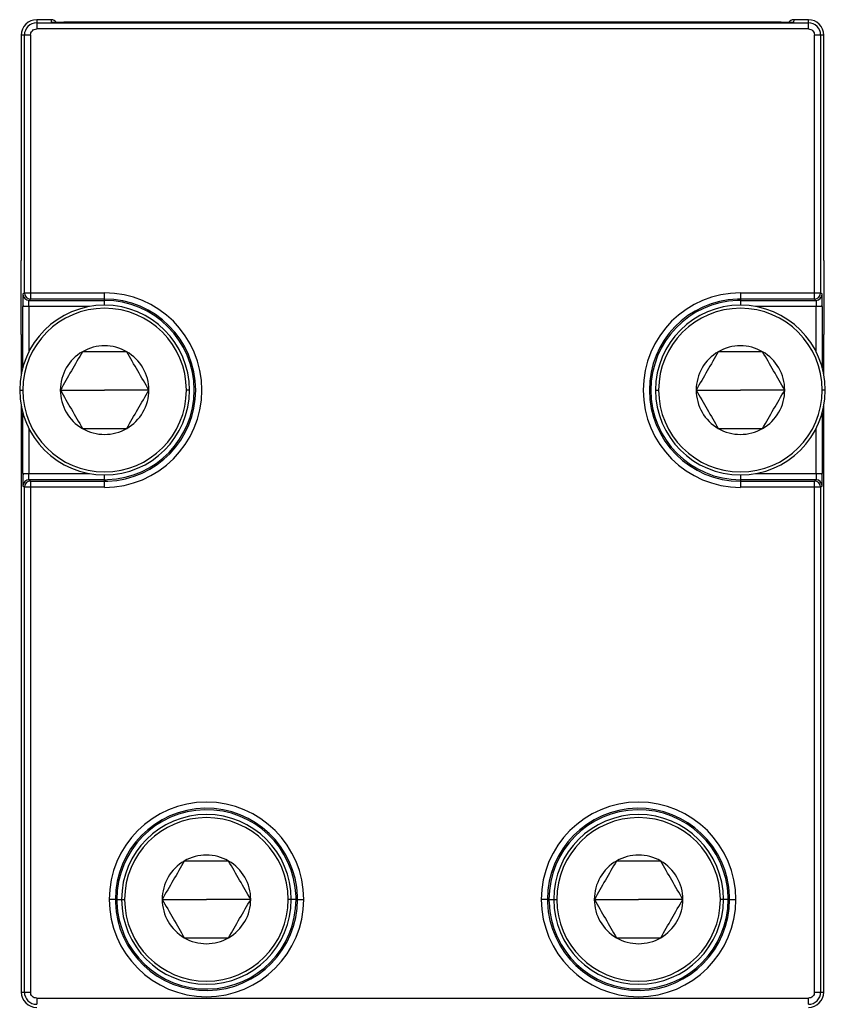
# Model space of a CAD drawing. Header units: millimetres. Extents: x -565 to 1980, y 407 to 731.
# Tile 2 of 22: x -557 to -531, y 568 to 600. Entities that reach past the tile are written whole.
import ezdxf

# ---------------------------------------------------------------- set-up
doc = ezdxf.new("R2010")
doc.units = ezdxf.units.MM

# ---------------------------------------------------------------- blocks, each defined once
blk = doc.blocks.new('Drawing View4')
at = {"color": 7, "linetype": 'Continuous', "lineweight": 25}
for p, q in [((-19.301, 45.416), (-19.301, 45.315)), ((-18.826, 45.416), (-19.301, 45.416)), ((-19.301, 45.315), (5.699, 45.315)), ((-18.825, 45.339), (-18.826, 45.416)), ((4.823, 45.332), (-18.425, 45.332)), ((5.224, 45.416), (5.223, 45.339)), ((5.699, 45.416), (5.224, 45.416)), ((5.699, 45.315), (5.699, 45.416)), ((5.699, 45.115), (-19.301, 45.115)), ((-19.801, 44.916), (-19.801, 37.616)), ((-19.7, 44.916), (-19.801, 44.916)), ((-19.7, 36.567), (-19.7, 44.916)), ((-19.5, 44.916), (-19.5, 36.567)), ((5.898, 36.567), (5.898, 44.916)), ((6.098, 44.916), (6.098, 36.567)), ((6.199, 44.916), (6.098, 44.916)), ((6.199, 37.616), (6.199, 44.916)), ((-19.801, 35.216), (-19.801, 37.616)), ((6.199, 37.616), (6.199, 35.216)), ((-19.7, 36.567), (-19.747, 36.52)), ((-19.7, 36.567), (-19.5, 36.567)), ((-19.547, 36.32), (-19.5, 36.367)), ((-19.5, 36.567), (-17.101, 36.567)), ((-19.5, 36.567), (-19.5, 36.367)), ((-17.101, 36.367), (-19.5, 36.367)), ((-17.101, 36.367), (-17.101, 36.567)), ((-17.101, 36.32), (-17.101, 36.367)), ((3.499, 36.567), (5.898, 36.567)), ((3.499, 36.567), (3.499, 36.367)), ((5.898, 36.367), (3.499, 36.367)), ((3.499, 36.367), (3.499, 36.32)), ((5.898, 36.567), (6.098, 36.567)), ((5.898, 36.367), (5.898, 36.567)), ((5.898, 36.367), (5.945, 36.32)), ((6.145, 36.52), (6.098, 36.567)), ((-19.554, 36.12), (-19.754, 36.12)), ((-19.754, 34.141), (-19.754, 36.12)), ((-17.605, 36.12), (-19.554, 36.12)), ((-19.554, 36.12), (-19.554, 34.66)), ((-19.547, 36.32), (-17.101, 36.32)), ((-17.101, 36.166), (-17.101, 36.32)), ((3.499, 36.32), (5.945, 36.32)), ((3.499, 36.32), (3.499, 36.166)), ((5.952, 36.12), (4.003, 36.12)), ((6.152, 36.12), (5.952, 36.12)), ((5.952, 34.66), (5.952, 36.12)), ((6.152, 36.12), (6.152, 34.141)), ((-19.801, 35.216), (-19.801, 33.938)), ((6.199, 33.938), (6.199, 35.216)), ((-19.851, 33.416), (-19.751, 33.416)), ((-18.536, 33.416), (-17.101, 33.416)), ((-15.666, 33.416), (-17.101, 33.416)), ((-14.351, 33.416), (-14.451, 33.416)), ((0.749, 33.416), (0.849, 33.416)), ((2.064, 33.416), (3.499, 33.416)), ((4.934, 33.416), (3.499, 33.416)), ((6.249, 33.416), (6.149, 33.416)), ((-19.801, 32.894), (-19.801, 13.916)), ((6.199, 13.916), (6.199, 32.894)), ((-19.754, 30.713), (-19.754, 32.692)), ((6.152, 32.692), (6.152, 30.713)), ((-19.554, 32.173), (-19.554, 30.713)), ((5.952, 30.713), (5.952, 32.173)), ((-19.754, 30.713), (-19.554, 30.713)), ((-19.554, 30.713), (-17.605, 30.713)), ((-17.101, 30.513), (-17.101, 30.666)), ((3.499, 30.666), (3.499, 30.513)), ((4.003, 30.713), (5.952, 30.713)), ((5.952, 30.713), (6.152, 30.713)), ((-19.747, 30.313), (-19.7, 30.266)), ((-19.5, 30.466), (-19.547, 30.513)), ((-17.101, 30.513), (-19.547, 30.513)), ((-19.5, 30.466), (-19.5, 30.266)), ((-19.5, 30.466), (-17.101, 30.466)), ((-17.101, 30.466), (-17.101, 30.513)), ((-17.101, 30.266), (-17.101, 30.466)), ((5.945, 30.513), (3.499, 30.513)), ((3.499, 30.513), (3.499, 30.466)), ((3.499, 30.466), (3.499, 30.266)), ((3.499, 30.466), (5.898, 30.466)), ((5.945, 30.513), (5.898, 30.466)), ((5.898, 30.266), (5.898, 30.466)), ((6.098, 30.266), (6.145, 30.313)), ((-19.7, 13.916), (-19.7, 30.266)), ((-19.5, 30.266), (-19.7, 30.266)), ((-19.5, 30.266), (-19.5, 13.916)), ((-17.101, 30.266), (-19.5, 30.266)), ((5.898, 30.266), (3.499, 30.266)), ((5.898, 13.916), (5.898, 30.266)), ((6.098, 30.266), (5.898, 30.266)), ((6.098, 30.266), (6.098, 13.916)), ((-16.752, 16.916), (-16.952, 16.916)), ((-16.704, 16.916), (-16.752, 16.916)), ((-16.704, 16.916), (-16.551, 16.916)), ((-16.551, 16.916), (-16.451, 16.916)), ((-15.236, 16.916), (-13.801, 16.916)), ((-12.366, 16.916), (-13.801, 16.916)), ((-11.051, 16.916), (-11.151, 16.916)), ((-10.898, 16.916), (-11.051, 16.916)), ((-10.898, 16.916), (-10.85, 16.916)), ((-10.85, 16.916), (-10.65, 16.916)), ((-2.752, 16.916), (-2.952, 16.916)), ((-2.704, 16.916), (-2.752, 16.916)), ((-2.704, 16.916), (-2.551, 16.916)), ((-2.551, 16.916), (-2.451, 16.916)), ((-1.236, 16.916), (0.199, 16.916)), ((1.634, 16.916), (0.199, 16.916)), ((2.949, 16.916), (2.849, 16.916)), ((3.102, 16.916), (2.949, 16.916)), ((3.102, 16.916), (3.15, 16.916)), ((3.15, 16.916), (3.35, 16.916)), ((-19.801, 13.916), (-19.7, 13.916)), ((-19.301, 13.718), (5.699, 13.718)), ((6.098, 13.916), (6.199, 13.916))]:
    blk.add_line(p, q, dxfattribs=at)
for centre, radius, start, end in [((-19.301, 44.916), 0.5, 90, 180), ((-19.301, 44.916), 0.399, 90, 180), ((5.699, 44.916), 0.5, 360, 90), ((5.699, 44.916), 0.399, 360, 90), ((-19.547, 36.52), 0.2, 180.0206, 269.9795), ((-19.5, 36.567), 0.2, 180.0204, 269.9796), ((-17.101, 33.416), 3.151, 270, 90), ((-17.101, 33.416), 2.951, 0, 90), ((3.499, 33.416), 3.151, 90, 270), ((3.499, 33.416), 2.951, 91.9392, 180), ((3.499, 33.416), 2.951, 90, 91.9392), ((5.898, 36.567), 0.2, 270.0204, 359.9796), ((5.945, 36.52), 0.2, 270.0204, 359.9792), ((-17.101, 33.416), 2.75, 0, 180), ((-17.101, 33.416), 2.65, 0, 180), ((-17.101, 33.416), 2.903, 0, 90), ((3.499, 33.416), 2.903, 91.9392, 180), ((3.499, 33.416), 2.75, 0, 180), ((3.499, 33.416), 2.65, 0, 180), ((3.499, 33.416), 2.903, 90, 91.9392), ((-17.101, 33.416), 1.435, 60, 120), ((3.499, 33.416), 1.435, 60, 120), ((-17.101, 33.416), 1.435, 120, 180), ((-17.101, 33.416), 1.435, 0, 60), ((3.499, 33.416), 1.435, 120, 180), ((3.499, 33.416), 1.435, 0, 60), ((-17.101, 33.416), 2.75, 180, 0), ((-17.101, 33.416), 2.65, 180, 0), ((-17.101, 33.416), 1.435, 180, 240), ((-17.101, 33.416), 2.903, 271.9392, 0), ((-17.101, 33.416), 2.951, 271.9392, 0), ((-17.101, 33.416), 1.435, 300, 0), ((3.499, 33.416), 2.951, 180, 270), ((3.499, 33.416), 2.903, 180, 270), ((3.499, 33.416), 2.75, 180, 0), ((3.499, 33.416), 2.65, 180, 0), ((3.499, 33.416), 1.435, 180, 240), ((3.499, 33.416), 1.435, 300, 0), ((-17.101, 33.416), 1.435, 240, 300), ((3.499, 33.416), 1.435, 240, 300), ((-19.547, 30.313), 0.2, 90.0204, 179.9793), ((-19.5, 30.266), 0.2, 90.0204, 179.9796), ((-17.101, 33.416), 2.903, 270, 271.9392), ((-17.101, 33.416), 2.951, 270, 271.9392), ((5.898, 30.266), 0.2, 0.0204, 89.9796), ((5.945, 30.313), 0.2, 0.0207, 89.9795), ((-13.801, 16.916), 3.151, 0, 180), ((-13.801, 16.916), 2.951, 1.9392, 180), ((-13.801, 16.916), 2.903, 1.9392, 180), ((0.199, 16.916), 3.151, 0, 180), ((0.199, 16.916), 2.951, 1.9392, 180), ((0.199, 16.916), 2.903, 1.9392, 180), ((-13.801, 16.916), 2.75, 0, 180), ((-13.801, 16.916), 2.65, 0, 180), ((0.199, 16.916), 2.75, 0, 180), ((0.199, 16.916), 2.65, 0, 180), ((-13.801, 16.916), 1.435, 60, 120), ((0.199, 16.916), 1.435, 60, 120), ((-13.801, 16.916), 1.435, 120, 180), ((-13.801, 16.916), 1.435, 0, 60), ((0.199, 16.916), 1.435, 120, 180), ((0.199, 16.916), 1.435, 0, 60), ((-13.801, 16.916), 3.151, 180, 0), ((-13.801, 16.916), 2.951, 180, 181.9392), ((-13.801, 16.916), 2.951, 181.9392, 0), ((-13.801, 16.916), 2.903, 180, 181.9392), ((-13.801, 16.916), 2.903, 181.9392, 0), ((-13.801, 16.916), 2.75, 180, 0), ((-13.801, 16.916), 2.65, 180, 0), ((-13.801, 16.916), 1.435, 180, 240), ((-13.801, 16.916), 1.435, 300, 0), ((-13.801, 16.916), 2.903, 0, 1.9392), ((-13.801, 16.916), 2.951, 0, 1.9392), ((0.199, 16.916), 3.151, 180, 0), ((0.199, 16.916), 2.951, 180, 181.9392), ((0.199, 16.916), 2.951, 181.9392, 0), ((0.199, 16.916), 2.903, 180, 181.9392), ((0.199, 16.916), 2.903, 181.9392, 0), ((0.199, 16.916), 2.75, 180, 0), ((0.199, 16.916), 2.65, 180, 0), ((0.199, 16.916), 1.435, 180, 240), ((0.199, 16.916), 1.435, 300, 0), ((0.199, 16.916), 2.903, 0, 1.9392), ((0.199, 16.916), 2.951, 0, 1.9392), ((-13.801, 16.916), 1.435, 240, 300), ((0.199, 16.916), 1.435, 240, 300), ((-19.301, 13.916), 0.5, 180, 270), ((-19.301, 13.916), 0.399, 180, 270), ((5.699, 13.916), 0.399, 270, 0), ((5.699, 13.916), 0.5, 270, 0)]:
    blk.add_arc(centre, radius, start, end, dxfattribs=at)
for centre, major_axis, start_param, end_param in [((-18.827, 45.216), (0.005, -0.2), 2.188126, 3.11373), ((5.225, 45.216), (0.005, 0.2), 0.027862, 0.948389)]:
    blk.add_ellipse(centre, major_axis=major_axis, ratio=0.999848, start_param=start_param, end_param=end_param, dxfattribs=at)
for points in [[(-19.301, 45.315), (-19.301, 45.312), (-19.301, 45.305), (-19.301, 45.258), (-19.301, 45.193), (-19.301, 45.141), (-19.301, 45.115)], [(5.699, 45.115), (5.699, 45.141), (5.699, 45.193), (5.699, 45.258), (5.699, 45.305), (5.699, 45.312), (5.699, 45.315)], [(-19.5, 44.916), (-19.526, 44.916), (-19.578, 44.916), (-19.643, 44.916), (-19.69, 44.916), (-19.696, 44.916), (-19.7, 44.916)], [(6.098, 44.916), (6.094, 44.916), (6.087, 44.916), (6.041, 44.916), (5.975, 44.916), (5.924, 44.916), (5.898, 44.916)], [(-19.7, 13.916), (-19.696, 13.916), (-19.69, 13.916), (-19.643, 13.916), (-19.578, 13.916), (-19.526, 13.916), (-19.5, 13.916)], [(-19.301, 13.718), (-19.301, 13.692), (-19.301, 13.64), (-19.301, 13.574), (-19.301, 13.528), (-19.301, 13.521), (-19.301, 13.518)], [(5.699, 13.518), (5.699, 13.521), (5.699, 13.528), (5.699, 13.574), (5.699, 13.64), (5.699, 13.692), (5.699, 13.718)], [(5.898, 13.916), (5.924, 13.916), (5.975, 13.916), (6.041, 13.916), (6.087, 13.916), (6.094, 13.916), (6.098, 13.916)]]:
    blk.add_open_spline(points, degree=3, dxfattribs=at)
for points, knots in [([(-18.825, 45.339), (-18.817, 45.338), (-18.802, 45.336), (-18.695, 45.334), (-18.563, 45.332), (-18.471, 45.332), (-18.425, 45.332)], [0, 0, 0, 0, 0.2814603, 0.5599876, 0.7795876, 1, 1, 1, 1]), ([(4.823, 45.332), (4.881, 45.332), (4.999, 45.332), (5.13, 45.334), (5.209, 45.337), (5.218, 45.338), (5.223, 45.339)], [0, 0, 0, 0, 0.279342, 0.557758, 0.777423, 1, 1, 1, 1]), ([(-19.5, 44.916), (-19.497, 44.943), (-19.492, 44.995), (-19.444, 45.06), (-19.38, 45.107), (-19.327, 45.112), (-19.301, 45.115)], [0, 0, 0, 0, 0.250529, 0.500084, 0.750532, 1, 1, 1, 1]), ([(5.699, 45.115), (5.725, 45.112), (5.778, 45.107), (5.843, 45.06), (5.89, 44.995), (5.895, 44.942), (5.898, 44.916)], [0, 0, 0, 0, 0.250529, 0.500084, 0.750532, 1, 1, 1, 1]), ([(-19.752, 36.373), (-19.752, 36.373), (-19.753, 36.345), (-19.754, 36.254), (-19.754, 36.164), (-19.754, 36.12)], [0, 0, 0, 0, 0.002736, 0.500504, 1, 1, 1, 1]), ([(-19.752, 36.373), (-19.752, 36.352), (-19.753, 36.31), (-19.751, 36.244), (-19.747, 36.178), (-19.742, 36.137), (-19.74, 36.117)], [0, 0, 0, 0, 0.253301, 0.513458, 0.762587, 1, 1, 1, 1]), ([(-19.747, 36.52), (-19.748, 36.512), (-19.75, 36.496), (-19.752, 36.414), (-19.752, 36.373)], [0, 0, 0, 0, 0.501878, 1, 1, 1, 1]), ([(6.138, 36.12), (6.14, 36.14), (6.145, 36.18), (6.149, 36.246), (6.151, 36.313), (6.15, 36.356), (6.15, 36.378)], [0, 0, 0, 0, 0.233349, 0.478132, 0.733715, 1, 1, 1, 1]), ([(6.152, 36.12), (6.152, 36.178), (6.151, 36.294), (6.15, 36.425), (6.147, 36.504), (6.146, 36.514), (6.145, 36.52)], [0, 0, 0, 0, 0.279955, 0.559031, 0.779121, 1, 1, 1, 1]), ([(-19.554, 36.12), (-19.554, 36.141), (-19.554, 36.185), (-19.552, 36.238), (-19.551, 36.275), (-19.55, 36.299), (-19.549, 36.316), (-19.548, 36.318), (-19.547, 36.32)], [0, 0, 0, 0, 0.200075, 0.432951, 0.562297, 0.699923, 0.845825, 1, 1, 1, 1]), ([(5.945, 36.32), (5.945, 36.318), (5.947, 36.316), (5.948, 36.299), (5.949, 36.275), (5.95, 36.238), (5.952, 36.185), (5.952, 36.141), (5.952, 36.12)], [0, 0, 0, 0, 0.154175, 0.300078, 0.437704, 0.56705, 0.799926, 1, 1, 1, 1]), ([(-17.819, 34.659), (-17.938, 34.452), (-18.177, 34.038), (-18.416, 33.623), (-18.536, 33.416)], [0, 0, 0, 0, 0.4999784, 1, 1, 1, 1]), ([(-16.384, 34.659), (-16.623, 34.659), (-17.101, 34.659), (-17.579, 34.659), (-17.819, 34.659)], [0, 0, 0, 0, 0.499978, 1, 1, 1, 1]), ([(-15.666, 33.416), (-15.786, 33.623), (-16.025, 34.038), (-16.264, 34.452), (-16.384, 34.659)], [0, 0, 0, 0, 0.4999784, 1, 1, 1, 1]), ([(2.781, 34.659), (2.662, 34.452), (2.423, 34.038), (2.184, 33.623), (2.064, 33.416)], [0, 0, 0, 0, 0.4999784, 1, 1, 1, 1]), ([(4.216, 34.659), (3.977, 34.659), (3.499, 34.659), (3.021, 34.659), (2.781, 34.659)], [0, 0, 0, 0, 0.499978, 1, 1, 1, 1]), ([(4.934, 33.416), (4.814, 33.623), (4.575, 34.038), (4.336, 34.452), (4.216, 34.659)], [0, 0, 0, 0, 0.4999784, 1, 1, 1, 1]), ([(-18.536, 33.416), (-18.416, 33.209), (-18.177, 32.795), (-17.938, 32.381), (-17.819, 32.174)], [0, 0, 0, 0, 0.4999784, 1, 1, 1, 1]), ([(-16.384, 32.174), (-16.264, 32.381), (-16.025, 32.795), (-15.786, 33.209), (-15.666, 33.416)], [0, 0, 0, 0, 0.4999784, 1, 1, 1, 1]), ([(2.064, 33.416), (2.184, 33.209), (2.423, 32.795), (2.662, 32.381), (2.781, 32.174)], [0, 0, 0, 0, 0.4999784, 1, 1, 1, 1]), ([(4.216, 32.174), (4.336, 32.381), (4.575, 32.795), (4.814, 33.209), (4.934, 33.416)], [0, 0, 0, 0, 0.4999784, 1, 1, 1, 1]), ([(-17.819, 32.174), (-17.579, 32.174), (-17.101, 32.174), (-16.623, 32.174), (-16.384, 32.174)], [0, 0, 0, 0, 0.499978, 1, 1, 1, 1]), ([(2.781, 32.174), (3.021, 32.174), (3.499, 32.174), (3.977, 32.174), (4.216, 32.174)], [0, 0, 0, 0, 0.499978, 1, 1, 1, 1]), ([(-19.754, 30.713), (-19.754, 30.655), (-19.753, 30.539), (-19.752, 30.408), (-19.749, 30.329), (-19.748, 30.318), (-19.747, 30.313)], [0, 0, 0, 0, 0.279953, 0.559032, 0.779123, 1, 1, 1, 1]), ([(-19.74, 30.713), (-19.742, 30.693), (-19.747, 30.652), (-19.751, 30.587), (-19.753, 30.52), (-19.752, 30.477), (-19.752, 30.455)], [0, 0, 0, 0, 0.233349, 0.478131, 0.733715, 1, 1, 1, 1]), ([(-19.547, 30.513), (-19.548, 30.514), (-19.549, 30.517), (-19.55, 30.534), (-19.551, 30.558), (-19.552, 30.595), (-19.554, 30.647), (-19.554, 30.692), (-19.554, 30.713)], [0, 0, 0, 0, 0.154175, 0.300078, 0.437704, 0.56705, 0.799926, 1, 1, 1, 1]), ([(5.952, 30.713), (5.952, 30.692), (5.952, 30.647), (5.95, 30.595), (5.949, 30.558), (5.948, 30.534), (5.947, 30.517), (5.945, 30.514), (5.945, 30.513)], [0, 0, 0, 0, 0.200075, 0.432951, 0.562297, 0.699923, 0.845825, 1, 1, 1, 1]), ([(6.15, 30.456), (6.15, 30.478), (6.151, 30.521), (6.149, 30.589), (6.145, 30.655), (6.14, 30.696), (6.138, 30.716)], [0, 0, 0, 0, 0.266342, 0.521955, 0.766733, 1, 1, 1, 1]), ([(6.15, 30.46), (6.15, 30.46), (6.151, 30.488), (6.151, 30.579), (6.152, 30.668), (6.152, 30.713)], [0, 0, 0, 0, 0.002693, 0.500478, 1, 1, 1, 1]), ([(6.145, 30.313), (6.146, 30.321), (6.148, 30.336), (6.149, 30.419), (6.15, 30.46)], [0, 0, 0, 0, 0.501865, 1, 1, 1, 1]), ([(-14.519, 18.159), (-14.638, 17.952), (-14.877, 17.538), (-15.116, 17.123), (-15.236, 16.916)], [0, 0, 0, 0, 0.4999784, 1, 1, 1, 1]), ([(-13.084, 18.159), (-13.323, 18.159), (-13.801, 18.159), (-14.279, 18.159), (-14.519, 18.159)], [0, 0, 0, 0, 0.499978, 1, 1, 1, 1]), ([(-12.366, 16.916), (-12.486, 17.123), (-12.725, 17.538), (-12.964, 17.952), (-13.084, 18.159)], [0, 0, 0, 0, 0.499978, 1, 1, 1, 1]), ([(-0.519, 18.159), (-0.638, 17.952), (-0.877, 17.538), (-1.116, 17.123), (-1.236, 16.916)], [0, 0, 0, 0, 0.4999784, 1, 1, 1, 1]), ([(0.916, 18.159), (0.677, 18.159), (0.199, 18.159), (-0.279, 18.159), (-0.519, 18.159)], [0, 0, 0, 0, 0.499978, 1, 1, 1, 1]), ([(1.634, 16.916), (1.514, 17.123), (1.275, 17.538), (1.036, 17.952), (0.916, 18.159)], [0, 0, 0, 0, 0.499978, 1, 1, 1, 1]), ([(-15.236, 16.916), (-15.116, 16.709), (-14.877, 16.295), (-14.638, 15.881), (-14.519, 15.674)], [0, 0, 0, 0, 0.499978, 1, 1, 1, 1]), ([(-13.084, 15.674), (-12.964, 15.881), (-12.725, 16.295), (-12.486, 16.709), (-12.366, 16.916)], [0, 0, 0, 0, 0.4999784, 1, 1, 1, 1]), ([(-1.236, 16.916), (-1.116, 16.709), (-0.877, 16.295), (-0.638, 15.881), (-0.519, 15.674)], [0, 0, 0, 0, 0.4999784, 1, 1, 1, 1]), ([(0.916, 15.674), (1.036, 15.881), (1.275, 16.295), (1.514, 16.709), (1.634, 16.916)], [0, 0, 0, 0, 0.499978, 1, 1, 1, 1]), ([(-14.519, 15.674), (-14.279, 15.674), (-13.801, 15.674), (-13.323, 15.674), (-13.084, 15.674)], [0, 0, 0, 0, 0.499978, 1, 1, 1, 1]), ([(-0.519, 15.674), (-0.279, 15.674), (0.199, 15.674), (0.677, 15.674), (0.916, 15.674)], [0, 0, 0, 0, 0.499978, 1, 1, 1, 1]), ([(-19.301, 13.718), (-19.327, 13.72), (-19.38, 13.726), (-19.445, 13.773), (-19.492, 13.838), (-19.497, 13.89), (-19.5, 13.916)], [0, 0, 0, 0, 0.250529, 0.500084, 0.750532, 1, 1, 1, 1]), ([(5.898, 13.916), (5.895, 13.89), (5.89, 13.838), (5.842, 13.773), (5.777, 13.726), (5.725, 13.72), (5.699, 13.718)], [0, 0, 0, 0, 0.250529, 0.500084, 0.750532, 1, 1, 1, 1])]:
    blk.add_open_spline(points, degree=3, knots=knots, dxfattribs=at)

msp = doc.modelspace()

# ---------------------------------------------------------------- block references
at = {"color": 7, "linetype": 'Continuous', "lineweight": 25}
msp.add_blockref('Drawing View4', (-537.086, 554.829), dxfattribs=at)

doc.saveas('drawing.dxf')
